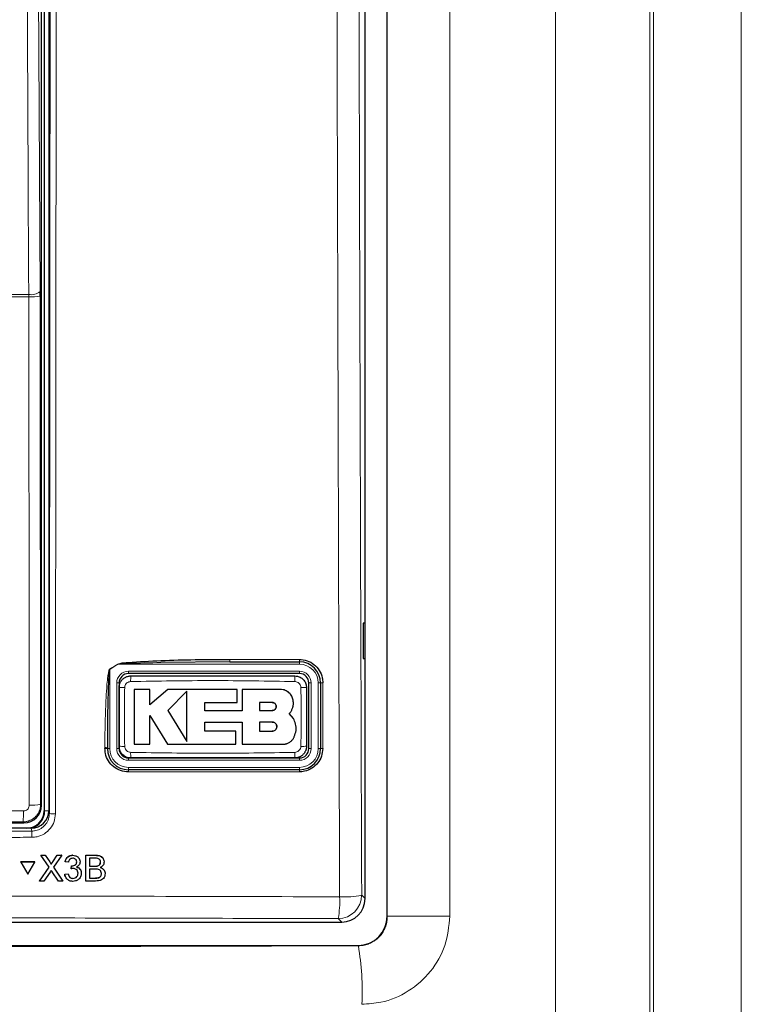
# Paper-space layout 'Blatt3' of a CAD drawing. Header units: millimetres. Extents: x 5 to 418, y 2 to 292.
# Tile 31 of 100: x 110 to 120, y 164 to 178. Entities that reach past the tile are written whole.
import ezdxf

# ---------------------------------------------------------------- set-up
doc = ezdxf.new("R2010")
doc.units = ezdxf.units.MM

psp = doc.layouts.new('Blatt3')

# ---------------------------------------------------------------- linework, layer by layer
at = {"color": 7, "linetype": 'Continuous', "lineweight": 18}
for p, q in [((117.2495, 151.621), (117.2495, 201.5079)), ((118.5931, 201.5079), (118.5931, 151.621)), ((118.6464, 151.5677), (118.6464, 201.5079)), ((119.8947, 201.5079), (119.8947, 151.5677)), ((114.8584, 165.6907), (114.8584, 199.4918)), ((115.7467, 199.4918), (115.7467, 165.6907)), ((109.9824, 167.1913), (109.9824, 186.0079)), ((109.757, 174.4996), (99.3266, 174.4996)), ((99.327, 174.5324), (109.7566, 174.5324)), ((109.757, 174.4996), (109.7566, 174.5324)), ((109.9178, 174.51), (109.9257, 167.2824)), ((112.6169, 169.3433), (113.6066, 169.3433)), ((113.6085, 169.2746), (113.6085, 169.3079)), ((110.9085, 169.2009), (110.9072, 169.203)), ((111.0233, 169.2746), (110.9085, 169.2009)), ((110.9085, 169.2009), (110.9085, 168.0746)), ((111.022, 169.2766), (111.0233, 169.2746)), ((113.6085, 169.2746), (111.0233, 169.2746)), ((111.1751, 169.1746), (111.1751, 169.1413)), ((111.1751, 169.1746), (113.6085, 169.1746)), ((113.6085, 169.1746), (113.6085, 169.1413)), ((111.0085, 169.0079), (111.0418, 169.0079)), ((111.0085, 168.0746), (111.0085, 169.0079)), ((113.7418, 169.0079), (113.7751, 169.0079)), ((113.7751, 169.0079), (113.7751, 168.0746)), ((113.8751, 169.0079), (113.9085, 169.0079)), ((113.8751, 168.0746), (113.8751, 169.0079)), ((110.8405, 168.0767), (110.8405, 168.0882)), ((110.9085, 168.0746), (110.8751, 168.0746)), ((111.0085, 168.0746), (111.0418, 168.0746)), ((113.7418, 168.0746), (113.7751, 168.0746)), ((113.8751, 168.0746), (113.9085, 168.0746)), ((111.1751, 167.9413), (111.1751, 167.9079)), ((113.6085, 167.9079), (111.1751, 167.9079)), ((113.6085, 167.9413), (113.6085, 167.9079)), ((113.6066, 167.7434), (111.1738, 167.7434)), ((111.1751, 167.8079), (113.6085, 167.8079)), ((111.1751, 167.8079), (111.1751, 167.7746)), ((113.6085, 167.8079), (113.6085, 167.7746)), ((109.9257, 167.2824), (109.9388, 167.2692)), ((109.9824, 167.1913), (109.9751, 167.1913)), ((109.9824, 167.1913), (110.0418, 167.1913)), ((110.0418, 167.1918), (110.0498, 167.1517)), ((109.6889, 167.0192), (109.6757, 167.0324)), ((109.8001, 166.9016), (109.7921, 166.9413)), ((110.7082, 166.5571), (110.7076, 166.5582)), ((110.0555, 166.4645), (110.0549, 166.4656)), ((110.0985, 166.4644), (110.0979, 166.4655)), ((110.6978, 166.4023), (110.6972, 166.4034)), ((110.7086, 166.2335), (110.708, 166.2346)), ((114.4933, 165.9894), (114.5418, 165.9408)), ((114.2089, 165.6079), (114.1604, 165.6565)), ((114.8573, 165.6919), (114.8584, 165.6907)), ((115.7467, 165.6907), (114.8584, 165.6907)), ((114.4465, 165.2705), (114.4412, 165.2758))]:
    psp.add_line(p, q, dxfattribs=at)
at = {"color": 7, "linetype": 'Continuous', "lineweight": 25}
for p, q in [((114.8573, 165.6919), (114.8573, 199.4907)), ((114.5418, 165.9408), (114.5418, 188.5471)), ((109.9751, 186.0079), (109.9751, 167.1913)), ((110.0418, 186.0246), (110.0418, 167.1918)), ((109.9388, 167.2692), (109.9388, 185.93)), ((109.9178, 174.51), (109.9176, 174.5755)), ((114.5409, 169.858), (114.5156, 169.8584)), ((114.5156, 169.8584), (114.5156, 169.3575)), ((114.5409, 169.3579), (114.5409, 169.858)), ((112.6185, 169.3079), (111.6372, 169.2995)), ((112.6185, 169.3079), (113.6085, 169.3079)), ((114.5156, 169.3575), (114.5409, 169.3579)), ((113.6085, 169.1413), (111.1751, 169.1413)), ((111.0418, 169.0079), (111.0418, 168.0746)), ((113.7418, 168.0746), (113.7418, 169.0079)), ((113.9085, 169.0079), (113.9085, 168.0746)), ((111.4806, 168.917), (111.2552, 168.917)), ((111.4806, 168.6983), (111.4806, 168.917)), ((111.7372, 168.917), (111.4806, 168.6983)), ((112.7209, 168.917), (111.7372, 168.917)), ((112.006, 168.8926), (111.7372, 168.616)), ((112.7209, 168.7318), (112.7209, 168.917)), ((112.7922, 168.917), (112.7922, 168.6136)), ((113.3344, 168.917), (112.7922, 168.917)), ((112.2612, 168.7318), (112.7209, 168.7318)), ((112.2612, 168.6136), (112.2612, 168.7318)), ((113.2206, 168.7303), (113.0421, 168.7303)), ((113.0421, 168.7303), (113.0421, 168.616)), ((111.7372, 168.616), (112.006, 168.174)), ((112.7922, 168.6136), (112.2612, 168.6136)), ((113.0421, 168.616), (113.2206, 168.616)), ((111.4805, 168.5444), (111.7286, 168.1366)), ((111.4805, 168.1366), (111.4805, 168.5444)), ((112.2614, 168.4522), (112.7922, 168.4522)), ((112.2614, 168.3215), (112.2614, 168.4522)), ((112.7922, 168.4522), (112.7922, 168.1366)), ((113.0421, 168.4522), (113.0421, 168.3215)), ((113.2206, 168.4522), (113.0421, 168.4522)), ((113.5216, 168.5021), (113.4632, 168.5743)), ((112.7025, 168.3215), (112.2614, 168.3215)), ((112.7025, 168.1366), (112.7025, 168.3215)), ((113.0421, 168.3215), (113.2206, 168.3215)), ((110.8751, 168.0746), (110.8751, 168.0861)), ((111.2552, 168.1366), (111.4805, 168.1366)), ((111.7286, 168.1366), (112.7025, 168.1366)), ((112.7922, 168.1366), (113.3741, 168.1366)), ((111.1751, 167.9413), (113.6085, 167.9413)), ((113.6085, 167.7746), (111.1751, 167.7746)), ((109.7921, 166.9413), (99.2915, 166.9413)), ((106.7842, 167.0192), (109.6889, 167.0192)), ((109.929, 166.5582), (109.9912, 166.5582)), ((109.9296, 166.5571), (109.929, 166.5582)), ((110.0458, 166.3881), (109.9296, 166.5571)), ((109.9296, 166.5571), (109.9918, 166.5571)), ((109.9918, 166.5571), (109.9912, 166.5582)), ((109.9912, 166.5582), (110.0549, 166.4656)), ((109.9918, 166.5571), (110.0555, 166.4645)), ((110.0985, 166.4644), (110.1624, 166.5571)), ((110.2255, 166.5571), (110.1085, 166.3875)), ((110.1624, 166.5571), (110.1618, 166.5582)), ((110.1624, 166.5571), (110.2255, 166.5571)), ((110.2255, 166.5571), (110.225, 166.5582)), ((110.3822, 166.5571), (110.3816, 166.5582)), ((110.4756, 166.5062), (110.475, 166.5074)), ((110.5701, 166.1913), (110.571, 166.5571)), ((110.571, 166.5571), (110.5704, 166.5582)), ((110.571, 166.5571), (110.7082, 166.5571)), ((110.6226, 166.5149), (110.6223, 166.4023)), ((110.6924, 166.5149), (110.6226, 166.5149)), ((110.8183, 166.5052), (110.8176, 166.5064)), ((109.6419, 166.4615), (109.6413, 166.4626)), ((109.8432, 166.4626), (109.6413, 166.4626)), ((109.8438, 166.4615), (109.6419, 166.4615)), ((109.6419, 166.4615), (109.7424, 166.2869)), ((109.7424, 166.2869), (109.8438, 166.4615)), ((109.8438, 166.4615), (109.8432, 166.4626)), ((109.9099, 166.1913), (110.0458, 166.3881)), ((110.0706, 166.4406), (110.07, 166.4418)), ((110.1085, 166.3875), (110.2435, 166.1913)), ((110.2748, 166.4633), (110.2742, 166.4644)), ((110.3218, 166.4586), (110.2748, 166.4633)), ((110.3587, 166.3648), (110.3581, 166.3659)), ((110.3587, 166.3648), (110.3636, 166.407)), ((110.3636, 166.407), (110.3631, 166.4081)), ((110.3704, 166.4065), (110.3698, 166.4076)), ((110.4392, 166.4626), (110.4386, 166.4637)), ((110.4936, 166.3493), (110.493, 166.3505)), ((110.6222, 166.3601), (110.6219, 166.2335)), ((110.7029, 166.3601), (110.6222, 166.3601)), ((110.6223, 166.4023), (110.6978, 166.4023)), ((110.7419, 166.4067), (110.7413, 166.4078)), ((110.7774, 166.4578), (110.7769, 166.4589)), ((110.833, 166.3384), (110.8323, 166.3397)), ((110.06, 166.3172), (109.973, 166.1913)), ((110.1811, 166.1913), (110.0923, 166.3206)), ((110.2697, 166.2898), (110.2691, 166.2908)), ((110.2697, 166.2898), (110.3167, 166.2945)), ((110.282, 166.2456), (110.2826, 166.2444)), ((110.3167, 166.2945), (110.3161, 166.2955)), ((110.3852, 166.2288), (110.3847, 166.2299)), ((110.4576, 166.3017), (110.4571, 166.3028)), ((110.6219, 166.2335), (110.7086, 166.2335)), ((110.7399, 166.2352), (110.7393, 166.2363)), ((110.7912, 166.2968), (110.7906, 166.2979)), ((109.9099, 166.1913), (109.9093, 166.1924)), ((109.973, 166.1913), (109.9099, 166.1913)), ((110.2435, 166.1913), (110.1811, 166.1913)), ((110.2435, 166.1913), (110.2429, 166.1923)), ((110.5701, 166.1913), (110.5695, 166.1923)), ((110.7077, 166.1913), (110.5701, 166.1913)), ((94.8747, 165.6079), (114.2089, 165.6079)), ((94.6424, 165.2758), (114.4412, 165.2758))]:
    psp.add_line(p, q, dxfattribs=at)
at = {"color": 7, "linetype": 'Continuous', "lineweight": 18, "flags": 128}
for points in [[(109.7566, 174.5324), (109.7551, 174.8543), (109.7491, 176.1421), (109.7249, 181.2932), (109.7167, 183.0383)], [(109.8778, 183.0814), (109.8976, 178.8394), (109.9176, 174.5755)], [(109.7649, 167.272), (109.7645, 167.6047), (109.7631, 168.9354), (109.757, 174.4996)]]:
    psp.add_lwpolyline(points, dxfattribs=at)
at = {"color": 7, "linetype": 'Continuous', "lineweight": 18}
for centre, radius, start, end in [((109.7912, 174.7254), 0.1961, 259.85332, 310.15136), ((109.7944, 175.1713), 0.6727, 266.81598, 280.57109), ((112.8015, 169.3341), 0.1848, 177.15423, 188.14169), ((113.7714, 169.3341), 0.165, 176.81302, 189.1309), ((111.1751, 169.0079), 0.1667, 90, 180), ((113.6085, 169.0079), 0.2667, 0, 90), ((113.6085, 169.0079), 0.1667, 0, 90), ((112.2164, 169.0474), 1.0098, 176.56216, 181.10549), ((112.5343, 169.0474), 1.0093, 358.89403, 3.43939), ((113.9324, 168.8829), 0.1273, 86.60847, 100.82355), ((111.1024, 167.9773), 0.9659, 88.84251, 93.59694), ((113.6479, 167.9772), 0.966, 86.40337, 91.15738), ((110.8494, 167.9477), 0.1408, 79.45271, 93.60081), ((110.8494, 167.9363), 0.1407, 79.44904, 93.60204), ((111.1751, 168.0746), 0.2667, 180, 270), ((111.1751, 168.0746), 0.1667, 180, 270), ((111.1024, 169.0716), 0.9656, 266.40183, 271.15784), ((112.2149, 168.0018), 1.0082, 178.89291, 183.443), ((112.5348, 168.0018), 1.0088, 356.55901, 1.10646), ((113.6085, 168.0746), 0.2667, 270, 0), ((113.6085, 168.0746), 0.1667, 270, 0), ((113.6479, 169.0715), 0.9655, 268.842, 273.5986), ((113.9324, 167.9532), 0.1237, 86.51262, 101.13723), ((111.3636, 167.7509), 0.19, 172.81916, 182.25153), ((113.7462, 167.7508), 0.1397, 170.21, 183.05606), ((108.5359, 167.153), 1.1462, 353.962, 1.78482), ((109.8023, 167.9435), 0.6725, 266.81619, 280.57211), ((110.1149, 167.4998), 0.3541, 259.41118, 273.41218), ((108.9477, 166.8316), 0.8552, 358.75889, 4.69162), ((114.1593, 165.9904), 0.3339, 270.1836, 359.8164), ((112.7079, 165.9037), 1.4734, 350.34001, 2.46103), ((114.2442, 167.2726), 1.3071, 267.18174, 280.98479), ((110.5353, 164.619), 3.9651, 357.38828, 9.45714)]:
    psp.add_arc(centre, radius, start, end, dxfattribs=at)
at = {"color": 7, "linetype": 'Continuous', "lineweight": 25}
for centre, radius, start, end in [((113.6085, 169.0079), 0.3, 0, 90), ((111.1751, 169.0079), 0.1333, 90, 180), ((113.6085, 169.0079), 0.1333, 0, 90), ((111.1751, 168.0746), 0.3, 180, 270), ((111.1751, 168.0746), 0.1333, 180, 270), ((113.6085, 168.0746), 0.1333, 270, 0), ((113.6085, 168.0746), 0.3, 270, 0), ((109.7251, 167.1913), 0.25, 270, 0), ((109.7251, 167.1913), 0.2573, 283.67927, 0)]:
    psp.add_arc(centre, radius, start, end, dxfattribs=at)
for centre, major_axis, ratio, start_param, end_param in [((109.6889, 167.2692), (0.1768, 0.1768), 0.9998985, 3.9271431, 5.4976349), ((109.7918, 167.1922), (0.0491, -0.2461), 0.9960441, 6.0870179, 7.6562931), ((114.208, 165.9417), (0.2363, -0.2363), 0.9972647, 5.4991567, 7.0672139), ((114.4401, 165.693), (-0.2954, 0.2954), 0.9972647, 2.357564, 3.9256213)]:
    psp.add_ellipse(centre, major_axis=major_axis, ratio=ratio, start_param=start_param, end_param=end_param, dxfattribs=at)
at = {"color": 7, "linetype": 'Continuous', "lineweight": 18}
for centre, major_axis, ratio, start_param, end_param in [((104.5418, 164.4678), (147.0164, 0), 0.0174551, 1.5358685, 1.5544927), ((104.5418, 173.9459), (165.8333, 0), 0.0524078, 4.6526266, 4.7721513)]:
    psp.add_ellipse(centre, major_axis=major_axis, ratio=ratio, start_param=start_param, end_param=end_param, dxfattribs=at)
for points, knots in [([(114.1799, 165.967), (114.1791, 166.1887), (114.1752, 167.2973), (114.1597, 171.9548), (114.1415, 178.6069), (114.132, 184.3757), (114.1284, 186.5903)], [0, 0, 0, 0, 0.0322876, 0.1614382, 0.6780666, 1, 1, 1, 1]), ([(114.4419, 186.5994), (114.4478, 183.1627), (114.4595, 176.2877), (114.482, 169.4226), (114.4933, 165.9894)], [0, 0, 0, 0, 0.4998997, 1, 1, 1, 1]), ([(110.0498, 167.1517), (110.0515, 168.7248), (110.0549, 171.8712), (110.0591, 176.5944), (110.0626, 181.32), (110.0644, 184.472), (110.0652, 186.048)], [0, 0, 0, 0, 0.249948, 0.4999168, 0.749948, 1, 1, 1, 1]), ([(110.1514, 186.0457), (110.1513, 185.9901), (110.1512, 185.7125), (110.1506, 184.5463), (110.149, 181.6589), (110.1458, 177.2178), (110.1413, 172.0838), (110.1377, 168.7278), (110.136, 167.1463)], [0, 0, 0, 0, 0.00880859, 0.04404297, 0.18498094, 0.46685965, 0.74876819, 1, 1, 1, 1]), ([(111.6372, 169.2995), (111.4824, 169.2953), (111.289, 169.29), (111.0837, 169.2841), (111.0344, 169.2763), (111.0233, 169.2746)], [0, 0, 0, 0, 0.7565323, 0.9451316, 1, 1, 1, 1]), ([(110.8405, 168.0882), (110.8406, 168.1326), (110.8412, 168.3544), (110.8477, 168.637), (110.863, 168.9119), (110.8729, 169.0318), (110.8814, 169.1041), (110.8881, 169.1474), (110.8946, 169.1761), (110.8994, 169.1932), (110.9052, 169.2015), (110.9068, 169.2027), (110.9072, 169.203)], [0, 0, 0, 0, 0.1187958, 0.5940496, 0.7569485, 0.8560529, 0.9159262, 0.9518655, 0.9733043, 0.994839, 0.9987729, 1, 1, 1, 1]), ([(110.9072, 169.203), (110.9259, 169.2149), (110.9643, 169.2393), (111.0025, 169.264), (111.022, 169.2766)], [0, 0, 0, 0, 0.4887733, 1, 1, 1, 1]), ([(111.2068, 169.0279), (111.1974, 169.0268), (111.1785, 169.0246), (111.1534, 169.0098), (111.1342, 168.9884), (111.1237, 168.9648), (111.1224, 168.9492), (111.1219, 168.943)], [0, 0, 0, 0, 0.21339586, 0.4285917, 0.64431876, 0.85926801, 1, 1, 1, 1]), ([(113.5434, 169.0279), (113.1541, 169.0346), (112.3752, 169.0481), (111.5964, 169.0346), (111.2068, 169.0279)], [0, 0, 0, 0, 0.4998954, 1, 1, 1, 1]), ([(113.6284, 168.943), (113.6273, 168.9524), (113.6251, 168.9713), (113.6103, 168.9965), (113.5888, 169.0157), (113.5652, 169.0261), (113.5496, 169.0274), (113.5434, 169.0279)], [0, 0, 0, 0, 0.2138446, 0.4291993, 0.6449134, 0.8596426, 1, 1, 1, 1]), ([(113.9399, 169.01), (113.9399, 168.9878), (113.9399, 168.8769), (113.9399, 168.5658), (113.9399, 168.2769), (113.9399, 168.0767)], [0, 0, 0, 0, 0.0712947, 0.3564733, 1, 1, 1, 1]), ([(111.1219, 168.943), (111.1201, 168.8342), (111.1153, 168.5554), (111.1194, 168.2764), (111.1219, 168.1062)], [0, 0, 0, 0, 0.3898707, 1, 1, 1, 1]), ([(113.6284, 168.1062), (113.6302, 168.215), (113.635, 168.4939), (113.6309, 168.7728), (113.6284, 168.943)], [0, 0, 0, 0, 0.3898724, 1, 1, 1, 1]), ([(111.1219, 168.1062), (111.123, 168.0968), (111.1252, 168.0779), (111.14, 168.0527), (111.1614, 168.0335), (111.185, 168.0231), (111.2007, 168.0218), (111.2068, 168.0213)], [0, 0, 0, 0, 0.2138472, 0.4292026, 0.6449166, 0.8596444, 1, 1, 1, 1]), ([(111.2068, 168.0213), (111.5962, 168.0146), (112.3751, 168.0011), (113.1539, 168.0146), (113.5434, 168.0213)], [0, 0, 0, 0, 0.4998954, 1, 1, 1, 1]), ([(113.5434, 168.0213), (113.5528, 168.0224), (113.5718, 168.0246), (113.5969, 168.0394), (113.6161, 168.0608), (113.6265, 168.0844), (113.6278, 168.1), (113.6284, 168.1062)], [0, 0, 0, 0, 0.2133947, 0.4285895, 0.6443155, 0.8592654, 1, 1, 1, 1]), ([(106.9965, 167.1899), (107.0892, 167.1898), (107.6262, 167.1897), (108.5213, 167.1893), (109.3235, 167.1889), (109.6815, 167.1887)], [0, 0, 0, 0, 0.1035199, 0.5999338, 1, 1, 1, 1]), ([(109.9257, 167.2824), (109.9252, 167.2714), (109.9244, 167.2492), (109.9186, 167.2215), (109.9102, 167.1944), (109.8989, 167.1681), (109.8844, 167.144), (109.871, 167.126), (109.8599, 167.1131), (109.8442, 167.0971), (109.8269, 167.0828), (109.8038, 167.0672), (109.7841, 167.0566), (109.7634, 167.0481), (109.7474, 167.0427), (109.7298, 167.0381), (109.7117, 167.0348), (109.6932, 167.0327), (109.6816, 167.0325), (109.6757, 167.0324)], [0, 0, 0, 0, 0.08430737, 0.16956301, 0.21462591, 0.30175737, 0.38690923, 0.4295584, 0.4734032, 0.51609483, 0.60138811, 0.64403451, 0.72906331, 0.77189017, 0.81480702, 0.8579204, 0.91087297, 0.95532726, 1, 1, 1, 1]), ([(109.6815, 167.1887), (109.6877, 167.1891), (109.7032, 167.1901), (109.7267, 167.2001), (109.7478, 167.2189), (109.7622, 167.2439), (109.764, 167.2626), (109.7649, 167.272)], [0, 0, 0, 0, 0.1424488, 0.3561852, 0.5704207, 0.7852495, 1, 1, 1, 1]), ([(109.8001, 166.9016), (109.8092, 166.9019), (109.8274, 166.9025), (109.8592, 166.9081), (109.8881, 166.9171), (109.9137, 166.9289), (109.9321, 166.9394), (109.9495, 166.9513), (109.9658, 166.9646), (109.981, 166.9793), (109.995, 166.9952), (110.0075, 167.0122), (110.0184, 167.0301), (110.028, 167.0491), (110.0358, 167.0687), (110.042, 167.0889), (110.0464, 167.1094), (110.0493, 167.1304), (110.0496, 167.1446), (110.0498, 167.1517)], [0, 0, 0, 0, 0.0696497, 0.1397329, 0.2460292, 0.2999838, 0.3547251, 0.4077415, 0.4611286, 0.5150898, 0.5698374, 0.6228476, 0.6762283, 0.7301827, 0.7849231, 0.8379308, 0.891309, 0.9452613, 1, 1, 1, 1]), ([(110.136, 167.1463), (110.1322, 167.1089), (110.1248, 167.034), (110.0672, 166.9342), (109.9824, 166.8588), (109.8888, 166.819), (109.8271, 166.8148), (109.8027, 166.8131)], [0, 0, 0, 0, 0.2149317, 0.4298773, 0.6448764, 0.8598859, 1, 1, 1, 1]), ([(99.2835, 166.9016), (101.0354, 166.8979), (104.5409, 166.8906), (108.0464, 166.8979), (109.8001, 166.9016)], [0, 0, 0, 0, 0.4997441, 1, 1, 1, 1]), ([(109.8027, 166.8131), (109.7472, 166.813), (109.4696, 166.8122), (108.3034, 166.8093), (106.022, 166.8056), (102.7915, 166.8052), (100.4511, 166.8105), (99.2809, 166.8131)], [0, 0, 0, 0, 0.0158376, 0.0791881, 0.332598, 0.666299, 1, 1, 1, 1]), ([(94.9037, 165.967), (95.1256, 165.9677), (96.2348, 165.971), (98.2329, 165.9759), (100.8987, 165.9801), (103.5665, 165.9821), (106.2358, 165.9818), (108.8952, 165.9792), (111.5438, 165.9745), (113.3011, 165.9695), (114.1799, 165.967)], [0, 0, 0, 0, 0.0345653, 0.1728308, 0.3110963, 0.4493987, 0.587812, 0.7262622, 0.8631132, 1, 1, 1, 1]), ([(114.1604, 165.6565), (113.3608, 165.6588), (110.9612, 165.6656), (106.9551, 165.6716), (102.1432, 165.6716), (98.1312, 165.6657), (95.7258, 165.6588), (94.9232, 165.6565)], [0, 0, 0, 0, 0.12480944, 0.37455608, 0.62453455, 0.87472451, 1, 1, 1, 1]), ([(114.4465, 165.2705), (114.4614, 165.271), (114.4915, 165.2721), (114.5439, 165.2813), (114.5918, 165.2964), (114.6342, 165.3161), (114.6647, 165.3336), (114.6935, 165.3536), (114.7205, 165.3759), (114.7458, 165.4007), (114.7688, 165.4275), (114.7894, 165.4561), (114.8075, 165.4861), (114.8232, 165.518), (114.8361, 165.5511), (114.8461, 165.5849), (114.8532, 165.6194), (114.8578, 165.6547), (114.8582, 165.6787), (114.8584, 165.6907)], [0, 0, 0, 0, 0.0681836, 0.1371984, 0.2431578, 0.2969578, 0.3515545, 0.4045035, 0.4578224, 0.5123002, 0.567175, 0.6203188, 0.6738264, 0.7284764, 0.7835192, 0.8367018, 0.8902452, 0.9449259, 1, 1, 1, 1]), ([(115.7467, 165.6907), (115.7328, 165.5498), (115.7049, 165.2677), (115.488, 164.892), (115.1691, 164.6088), (114.8179, 164.46), (114.5868, 164.4444), (114.4963, 164.4383)], [0, 0, 0, 0, 0.2149749, 0.4301741, 0.645678, 0.861227, 1, 1, 1, 1])]:
    psp.add_open_spline(points, degree=3, knots=knots, dxfattribs=at)
at = {"color": 7, "linetype": 'Continuous', "lineweight": 25}
for points, knots in [([(111.022, 169.2766), (111.033, 169.2801), (111.0813, 169.2953), (111.2882, 169.3077), (111.8066, 169.3399), (112.2894, 169.3419), (112.6169, 169.3433)], [0, 0, 0, 0, 0.0217458, 0.0946594, 0.3858775, 1, 1, 1, 1]), ([(113.6066, 169.3433), (113.6442, 169.3396), (113.7192, 169.3322), (113.8192, 169.2746), (113.8946, 169.1898), (113.9343, 169.0961), (113.9383, 169.0343), (113.9399, 169.01)], [0, 0, 0, 0, 0.2148595, 0.4297052, 0.6450146, 0.8605847, 1, 1, 1, 1]), ([(110.9085, 169.2009), (110.9083, 169.2007), (110.9074, 169.1994), (110.9057, 169.1942), (110.9039, 169.1855), (110.9016, 169.1701), (110.899, 169.1452), (110.8955, 169.102), (110.8913, 169.0296), (110.8864, 168.9098), (110.8812, 168.7235), (110.8772, 168.4853), (110.8754, 168.2636), (110.8752, 168.1305), (110.8751, 168.0861)], [0, 0, 0, 0, 0.0008969, 0.0042174, 0.0144757, 0.0248219, 0.0459517, 0.081671, 0.1414493, 0.2406486, 0.4039379, 0.6423501, 0.8807866, 1, 1, 1, 1]), ([(111.0418, 168.9413), (111.0419, 168.9443), (111.042, 168.9536), (111.0434, 168.9658), (111.0457, 168.9776), (111.0485, 168.9886), (111.0528, 169.0014), (111.0592, 169.0161), (111.0658, 169.0276), (111.0731, 169.0388), (111.0814, 169.0495), (111.0923, 169.0612), (111.1049, 169.0722), (111.1193, 169.0825), (111.1357, 169.0916), (111.1508, 169.0979), (111.1676, 169.1031), (111.186, 169.1071), (111.201, 169.1077), (111.2085, 169.1079)], [0, 0, 0, 0, 0.03513549, 0.10570312, 0.14116438, 0.1727442, 0.23527742, 0.29621702, 0.35591238, 0.38727374, 0.44953242, 0.51056716, 0.57065659, 0.64123426, 0.71279009, 0.78534767, 0.82815127, 0.913958, 1, 1, 1, 1]), ([(111.2085, 169.1079), (111.5974, 169.1079), (112.3752, 169.1079), (113.153, 169.1079), (113.5418, 169.1079)], [0, 0, 0, 0, 0.5001048, 1, 1, 1, 1]), ([(113.5418, 169.1079), (113.5541, 169.1071), (113.5851, 169.1051), (113.632, 169.0851), (113.6742, 169.0474), (113.7029, 168.9975), (113.7066, 168.96), (113.7085, 168.9413)], [0, 0, 0, 0, 0.1414239, 0.3560694, 0.5707203, 0.7853678, 1, 1, 1, 1]), ([(111.0418, 168.1079), (111.0418, 168.2774), (111.0418, 168.5552), (111.0418, 168.833), (111.0418, 168.9413)], [0, 0, 0, 0, 0.6100731, 1, 1, 1, 1]), ([(111.2552, 168.917), (111.2552, 168.8144), (111.2552, 168.5543), (111.2552, 168.2941), (111.2552, 168.1366)], [0, 0, 0, 0, 0.3944639, 1, 1, 1, 1]), ([(112.006, 168.174), (112.006, 168.2762), (112.006, 168.5154), (112.006, 168.7552), (112.006, 168.8926)], [0, 0, 0, 0, 0.4272676, 1, 1, 1, 1]), ([(113.5216, 168.7297), (113.5195, 168.7508), (113.5154, 168.7928), (113.4832, 168.8489), (113.4357, 168.8913), (113.383, 168.9137), (113.3482, 168.916), (113.3344, 168.917)], [0, 0, 0, 0, 0.2145095, 0.4290165, 0.6435823, 0.8581821, 1, 1, 1, 1]), ([(113.7085, 168.9413), (113.7085, 168.7718), (113.7085, 168.494), (113.7085, 168.2163), (113.7085, 168.1079)], [0, 0, 0, 0, 0.610073, 1, 1, 1, 1]), ([(113.2206, 168.616), (113.227, 168.6166), (113.24, 168.6179), (113.2571, 168.6278), (113.2701, 168.6424), (113.2775, 168.6606), (113.2785, 168.6802), (113.2729, 168.6989), (113.2614, 168.7148), (113.2454, 168.7259), (113.2309, 168.73), (113.2225, 168.7303), (113.2206, 168.7303)], [0, 0, 0, 0, 0.107912, 0.2158215, 0.3237606, 0.431549, 0.5390752, 0.6463231, 0.7533518, 0.8602722, 0.9672328, 1, 1, 1, 1]), ([(113.2206, 168.7303), (113.227, 168.7297), (113.2399, 168.7284), (113.257, 168.7186), (113.27, 168.7041), (113.2774, 168.6861), (113.2785, 168.6666), (113.2731, 168.6478), (113.2617, 168.6319), (113.2457, 168.6206), (113.2311, 168.6163), (113.2226, 168.616), (113.2206, 168.616)], [0, 0, 0, 0, 0.1072013, 0.2144115, 0.3214264, 0.4283404, 0.5353131, 0.6424692, 0.7498884, 0.8575849, 0.9654849, 1, 1, 1, 1]), ([(113.4632, 168.5743), (113.4652, 168.5763), (113.471, 168.5822), (113.48, 168.5928), (113.4898, 168.6065), (113.497, 168.6186), (113.504, 168.6323), (113.5103, 168.6473), (113.5161, 168.6659), (113.5192, 168.6811), (113.5213, 168.6961), (113.5224, 168.7113), (113.5219, 168.7236), (113.5216, 168.7297)], [0, 0, 0, 0, 0.0483969, 0.1456316, 0.2437181, 0.3426696, 0.3923986, 0.5133327, 0.6273186, 0.7333277, 0.7847905, 0.8921566, 1, 1, 1, 1]), ([(113.2206, 168.3215), (113.2279, 168.3222), (113.2426, 168.3237), (113.2622, 168.3349), (113.277, 168.3515), (113.2855, 168.3721), (113.2868, 168.3944), (113.2806, 168.4158), (113.2676, 168.434), (113.2493, 168.4469), (113.2326, 168.4518), (113.2229, 168.4521), (113.2206, 168.4522)], [0, 0, 0, 0, 0.1072306, 0.2144698, 0.3215203, 0.4284677, 0.5354559, 0.6425997, 0.7499807, 0.8576276, 0.9654903, 1, 1, 1, 1]), ([(113.2206, 168.4522), (113.228, 168.4515), (113.2427, 168.45), (113.2623, 168.4387), (113.2772, 168.422), (113.2856, 168.4012), (113.2867, 168.3788), (113.2803, 168.3574), (113.2672, 168.3393), (113.2489, 168.3266), (113.2323, 168.3219), (113.2228, 168.3216), (113.2206, 168.3215)], [0, 0, 0, 0, 0.107918, 0.2158349, 0.3237485, 0.4314887, 0.5389701, 0.6461953, 0.75323, 0.8601792, 0.9671761, 1, 1, 1, 1]), ([(113.5346, 168.2444), (113.5449, 168.2732), (113.5656, 168.3308), (113.5598, 168.4232), (113.5341, 168.4764), (113.5216, 168.5021)], [0, 0, 0, 0, 0.3406013, 0.6812116, 1, 1, 1, 1]), ([(113.3741, 168.1366), (113.3765, 168.1366), (113.3837, 168.1367), (113.3958, 168.1378), (113.4102, 168.1402), (113.4221, 168.1432), (113.4368, 168.1481), (113.4536, 168.1553), (113.4704, 168.1654), (113.4843, 168.1758), (113.4958, 168.1861), (113.5073, 168.1986), (113.5155, 168.2093), (113.5225, 168.22), (113.5287, 168.2308), (113.5326, 168.2399), (113.5346, 168.2444)], [0, 0, 0, 0, 0.0351701, 0.1058317, 0.1771138, 0.2490256, 0.2851657, 0.4037768, 0.5160267, 0.5702078, 0.6581009, 0.7409418, 0.8179826, 0.8553817, 0.9275544, 1, 1, 1, 1]), ([(111.1738, 167.7434), (111.1363, 167.7471), (111.0613, 167.7545), (110.9615, 167.812), (110.886, 167.8966), (110.8462, 167.9904), (110.8421, 168.0523), (110.8405, 168.0767)], [0, 0, 0, 0, 0.2145899, 0.429169, 0.6441593, 0.8595151, 1, 1, 1, 1]), ([(111.2085, 167.9413), (111.1962, 167.9421), (111.1652, 167.9441), (111.1183, 167.9641), (111.0761, 168.0018), (111.0473, 168.0517), (111.0436, 168.0892), (111.0418, 168.1079)], [0, 0, 0, 0, 0.141424, 0.3560694, 0.5707203, 0.7853678, 1, 1, 1, 1]), ([(113.7085, 168.1079), (113.7084, 168.1049), (113.7083, 168.0957), (113.7068, 168.0834), (113.7045, 168.0716), (113.7018, 168.0606), (113.6975, 168.0478), (113.691, 168.0332), (113.6845, 168.0216), (113.6772, 168.0104), (113.6689, 167.9997), (113.6579, 167.988), (113.6454, 167.977), (113.631, 167.9667), (113.6146, 167.9576), (113.5995, 167.9513), (113.5827, 167.9461), (113.5643, 167.9422), (113.5493, 167.9416), (113.5418, 167.9413)], [0, 0, 0, 0, 0.0351356, 0.1057034, 0.1411648, 0.1727446, 0.2352778, 0.2962173, 0.3559127, 0.387274, 0.4495327, 0.5105674, 0.5706568, 0.6412344, 0.7127902, 0.7853478, 0.8281514, 0.913958, 1, 1, 1, 1]), ([(113.9399, 168.0767), (113.9362, 168.0393), (113.9289, 167.9645), (113.8716, 167.8647), (113.7873, 167.7894), (113.6936, 167.7492), (113.6315, 167.7451), (113.6066, 167.7434)], [0, 0, 0, 0, 0.2145203, 0.4290546, 0.6431246, 0.8569356, 1, 1, 1, 1]), ([(113.5418, 167.9413), (113.1528, 167.9413), (112.3751, 167.9413), (111.5973, 167.9413), (111.2085, 167.9413)], [0, 0, 0, 0, 0.5001049, 1, 1, 1, 1]), ([(110.2742, 166.4644), (110.2778, 166.4787), (110.2851, 166.5071), (110.3128, 166.5388), (110.3471, 166.5559), (110.3701, 166.5575), (110.3816, 166.5582)], [0, 0, 0, 0, 0.2802532, 0.5595228, 0.7795924, 1, 1, 1, 1]), ([(110.2748, 166.4633), (110.2784, 166.4775), (110.2857, 166.5059), (110.3134, 166.5376), (110.3477, 166.5548), (110.3707, 166.5563), (110.3822, 166.5571)], [0, 0, 0, 0, 0.2802532, 0.5595228, 0.7795924, 1, 1, 1, 1]), ([(110.3835, 166.5149), (110.3749, 166.5141), (110.3576, 166.5126), (110.3373, 166.4978), (110.3261, 166.4785), (110.3232, 166.4652), (110.3218, 166.4586)], [0, 0, 0, 0, 0.2800014, 0.5591308, 0.7793201, 1, 1, 1, 1]), ([(110.3816, 166.5582), (110.396, 166.5567), (110.4248, 166.5537), (110.4588, 166.5337), (110.4699, 166.5139), (110.4739, 166.5067)], [0, 0, 0, 0, 0.3904755, 0.780236, 1, 1, 1, 1]), ([(110.3822, 166.5571), (110.3967, 166.5557), (110.4258, 166.5527), (110.461, 166.5302), (110.4823, 166.4983), (110.4849, 166.4755), (110.4862, 166.4641)], [0, 0, 0, 0, 0.2801842, 0.5598553, 0.7799999, 1, 1, 1, 1]), ([(110.4392, 166.4626), (110.4383, 166.4706), (110.4365, 166.4867), (110.4211, 166.5042), (110.4025, 166.5136), (110.3899, 166.5145), (110.3835, 166.5149)], [0, 0, 0, 0, 0.27946, 0.5589523, 0.7792553, 1, 1, 1, 1]), ([(110.4386, 166.4637), (110.4386, 166.4722), (110.4385, 166.4813), (110.433, 166.4877), (110.4327, 166.4881)], [0, 0, 0, 0, 0.9419965, 1, 1, 1, 1]), ([(110.7774, 166.4578), (110.7764, 166.4677), (110.7748, 166.4826), (110.7636, 166.4994), (110.7388, 166.5167), (110.713, 166.5157), (110.6924, 166.5149)], [0, 0, 0, 0, 0.2495123, 0.3750187, 0.5002443, 1, 1, 1, 1]), ([(110.7076, 166.5582), (110.7237, 166.5576), (110.7559, 166.5565), (110.7977, 166.5381), (110.8114, 166.515), (110.8168, 166.5058)], [0, 0, 0, 0, 0.378901, 0.7548287, 1, 1, 1, 1]), ([(110.7082, 166.5571), (110.7244, 166.5566), (110.7568, 166.5555), (110.7991, 166.5354), (110.8242, 166.5003), (110.8275, 166.475), (110.8291, 166.4623)], [0, 0, 0, 0, 0.2811161, 0.5600262, 0.7801115, 1, 1, 1, 1]), ([(110.0549, 166.4656), (110.0592, 166.4594), (110.0645, 166.4517), (110.069, 166.4435), (110.0699, 166.4418)], [0, 0, 0, 0, 0.7967597, 1, 1, 1, 1]), ([(110.0555, 166.4645), (110.0596, 166.4583), (110.0653, 166.4496), (110.0724, 166.4382), (110.0738, 166.4325), (110.0745, 166.4296)], [0, 0, 0, 0, 0.56127691, 0.78176256, 1, 1, 1, 1]), ([(110.0773, 166.3423), (110.074, 166.3376), (110.0682, 166.3293), (110.0625, 166.3209), (110.06, 166.3172)], [0, 0, 0, 0, 0.5600016, 1, 1, 1, 1]), ([(110.0739, 166.4307), (110.0783, 166.4372), (110.0863, 166.4488), (110.0944, 166.4604), (110.0979, 166.4655)], [0, 0, 0, 0, 0.5599999, 1, 1, 1, 1]), ([(110.0745, 166.4296), (110.0789, 166.4361), (110.0869, 166.4477), (110.0949, 166.4593), (110.0985, 166.4644)], [0, 0, 0, 0, 0.5599999, 1, 1, 1, 1]), ([(110.0923, 166.3206), (110.0894, 166.3246), (110.0844, 166.3319), (110.0795, 166.3391), (110.0773, 166.3423)], [0, 0, 0, 0, 0.5599998, 1, 1, 1, 1]), ([(110.3891, 166.3698), (110.3833, 166.3694), (110.373, 166.3686), (110.3631, 166.366), (110.3587, 166.3648)], [0, 0, 0, 0, 0.55977209, 1, 1, 1, 1]), ([(110.363, 166.4081), (110.3643, 166.408), (110.3665, 166.4078), (110.3688, 166.4077), (110.3698, 166.4076)], [0, 0, 0, 0, 0.56000314, 1, 1, 1, 1]), ([(110.3636, 166.407), (110.3649, 166.4069), (110.3671, 166.4067), (110.3694, 166.4066), (110.3704, 166.4065)], [0, 0, 0, 0, 0.5600031, 1, 1, 1, 1]), ([(110.3698, 166.4076), (110.3791, 166.4085), (110.3976, 166.4101), (110.4216, 166.4218), (110.4369, 166.4416), (110.438, 166.4563), (110.4386, 166.4637)], [0, 0, 0, 0, 0.2806803, 0.5609514, 0.7800568, 1, 1, 1, 1]), ([(110.3704, 166.4065), (110.3797, 166.4074), (110.3982, 166.409), (110.4222, 166.4207), (110.4375, 166.4405), (110.4386, 166.4552), (110.4392, 166.4626)], [0, 0, 0, 0, 0.2806803, 0.5609514, 0.7800568, 1, 1, 1, 1]), ([(110.4576, 166.3017), (110.4566, 166.3119), (110.4546, 166.3322), (110.4361, 166.3551), (110.413, 166.368), (110.3971, 166.3692), (110.3891, 166.3698)], [0, 0, 0, 0, 0.2797467, 0.5591709, 0.7794436, 1, 1, 1, 1]), ([(110.4354, 166.3927), (110.4463, 166.389), (110.468, 166.3816), (110.4872, 166.3637), (110.4919, 166.3517), (110.4924, 166.3503)], [0, 0, 0, 0, 0.4702815, 0.9398419, 1, 1, 1, 1]), ([(110.4862, 166.4641), (110.4853, 166.4554), (110.4836, 166.438), (110.4677, 166.41), (110.448, 166.3986), (110.436, 166.3916)], [0, 0, 0, 0, 0.2804963, 0.5610033, 1, 1, 1, 1]), ([(110.436, 166.3916), (110.4471, 166.388), (110.4692, 166.3807), (110.4917, 166.3563), (110.5032, 166.3286), (110.5041, 166.3104), (110.5046, 166.3014)], [0, 0, 0, 0, 0.2798072, 0.5591854, 0.7794082, 1, 1, 1, 1]), ([(110.6972, 166.4035), (110.7055, 166.4035), (110.7204, 166.4035), (110.7349, 166.4065), (110.7413, 166.4078)], [0, 0, 0, 0, 0.560393, 1, 1, 1, 1]), ([(110.6978, 166.4023), (110.7061, 166.4023), (110.721, 166.4024), (110.7355, 166.4054), (110.7419, 166.4067)], [0, 0, 0, 0, 0.560393, 1, 1, 1, 1]), ([(110.7912, 166.2968), (110.7901, 166.3073), (110.7884, 166.323), (110.7765, 166.3404), (110.7517, 166.3599), (110.7246, 166.36), (110.7029, 166.3601)], [0, 0, 0, 0, 0.2498018, 0.3755461, 0.5011539, 1, 1, 1, 1]), ([(110.7413, 166.4078), (110.7471, 166.4101), (110.7588, 166.4148), (110.7741, 166.4326), (110.7758, 166.4489), (110.7769, 166.4589)], [0, 0, 0, 0, 0.2808695, 0.5610626, 1, 1, 1, 1]), ([(110.7419, 166.4067), (110.7477, 166.409), (110.7594, 166.4137), (110.7747, 166.4315), (110.7764, 166.4478), (110.7774, 166.4578)], [0, 0, 0, 0, 0.2808695, 0.5610626, 1, 1, 1, 1]), ([(110.7734, 166.3847), (110.7839, 166.3808), (110.8048, 166.3729), (110.8248, 166.355), (110.8303, 166.342), (110.8315, 166.3393)], [0, 0, 0, 0, 0.4423878, 0.8835873, 1, 1, 1, 1]), ([(110.8291, 166.4623), (110.8281, 166.4529), (110.826, 166.434), (110.8082, 166.4038), (110.7869, 166.3912), (110.774, 166.3836)], [0, 0, 0, 0, 0.280336, 0.5608003, 1, 1, 1, 1]), ([(110.774, 166.3836), (110.7846, 166.3797), (110.8059, 166.372), (110.8284, 166.3491), (110.8411, 166.3226), (110.8423, 166.3049), (110.8428, 166.2961)], [0, 0, 0, 0, 0.2802111, 0.5596695, 0.7797087, 1, 1, 1, 1]), ([(110.283, 166.2463), (110.2812, 166.2491), (110.2722, 166.2621), (110.2705, 166.2782), (110.2691, 166.2909)], [0, 0, 0, 0, 0.2094039, 1, 1, 1, 1]), ([(110.3834, 166.1866), (110.3675, 166.188), (110.3356, 166.1909), (110.2986, 166.218), (110.2759, 166.2527), (110.2717, 166.2774), (110.2697, 166.2898)], [0, 0, 0, 0, 0.2799105, 0.5592491, 0.7794763, 1, 1, 1, 1]), ([(110.3167, 166.2945), (110.3191, 166.285), (110.3238, 166.2661), (110.3391, 166.2425), (110.3621, 166.2303), (110.3775, 166.2293), (110.3852, 166.2288)], [0, 0, 0, 0, 0.2808811, 0.5600727, 0.7796532, 1, 1, 1, 1]), ([(110.5046, 166.3014), (110.5024, 166.2839), (110.4981, 166.2491), (110.4646, 166.2111), (110.4246, 166.1895), (110.3972, 166.1876), (110.3834, 166.1866)], [0, 0, 0, 0, 0.2794007, 0.5590642, 0.7793783, 1, 1, 1, 1]), ([(110.3852, 166.2288), (110.3961, 166.2298), (110.4177, 166.2318), (110.442, 166.2517), (110.4556, 166.2763), (110.457, 166.2932), (110.4576, 166.3017)], [0, 0, 0, 0, 0.2798831, 0.5589932, 0.779319, 1, 1, 1, 1]), ([(110.8428, 166.2961), (110.8417, 166.284), (110.8393, 166.2599), (110.8214, 166.2272), (110.7787, 166.194), (110.737, 166.1924), (110.7077, 166.1913)], [0, 0, 0, 0, 0.1871427, 0.3743187, 0.5607862, 1, 1, 1, 1]), ([(110.708, 166.2346), (110.7139, 166.2346), (110.7243, 166.2346), (110.7348, 166.2358), (110.7393, 166.2364)], [0, 0, 0, 0, 0.5600993, 1, 1, 1, 1]), ([(110.7086, 166.2335), (110.7145, 166.2335), (110.7249, 166.2335), (110.7353, 166.2347), (110.7399, 166.2352)], [0, 0, 0, 0, 0.5600993, 1, 1, 1, 1]), ([(110.7393, 166.2364), (110.7474, 166.2383), (110.7635, 166.2423), (110.7805, 166.259), (110.7893, 166.2785), (110.7902, 166.2915), (110.7906, 166.2979)], [0, 0, 0, 0, 0.2802899, 0.5590179, 0.7794024, 1, 1, 1, 1]), ([(110.7399, 166.2352), (110.748, 166.2372), (110.7641, 166.2412), (110.7811, 166.2579), (110.7899, 166.2774), (110.7907, 166.2903), (110.7912, 166.2968)], [0, 0, 0, 0, 0.2802899, 0.5590179, 0.7794024, 1, 1, 1, 1])]:
    psp.add_open_spline(points, degree=3, knots=knots, dxfattribs=at)

doc.saveas('drawing.dxf')
